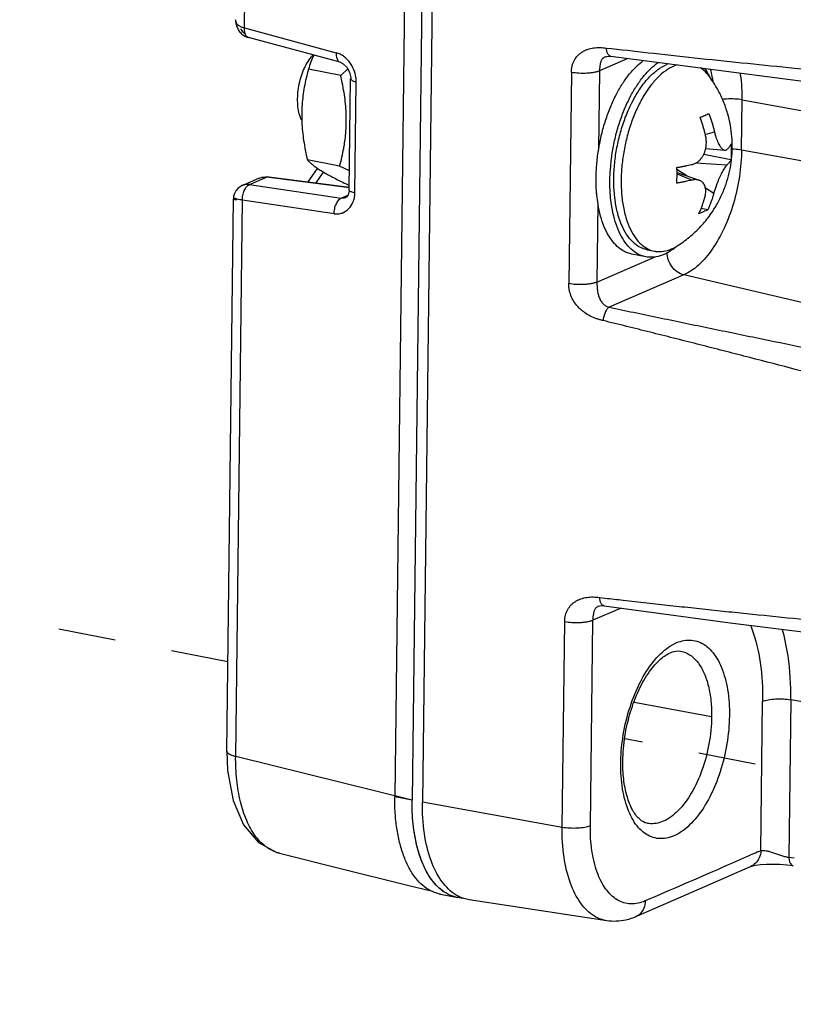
# Paper-space layout 'Layout1' of a CAD drawing. Header units: inches. Extents: x 29 to 351, y 58 to 234.
# Tile 72 of 104: x 107.5 to 108.99, y 156.55 to 158.44. Entities that reach past the tile are written whole.
import ezdxf

# ---------------------------------------------------------------- set-up
doc = ezdxf.new("R2010")
doc.units = ezdxf.units.IN
doc.header["$LTSCALE"] = 1.1
doc.header["$MEASUREMENT"] = 0
doc.linetypes.add('DASHED', pattern=[0.2, 0.1, -0.1])
doc.layers.get('0').update_dxf_attribs({"linetype": 'CONTINUOUS'})
for name, color, linetype in [('02___PRT_ALL_AXES', 7, 'CONTINUOUS'), ('6_ALL_SURFS', 7, 'CONTINUOUS'), ('7_ALL_FEATURES', 7, 'CONTINUOUS')]:
    doc.layers.add(name, color=color, linetype=linetype)

psp = doc.layouts.get("Layout1")

# ---------------------------------------------------------------- linework, layer by layer
at = {"color": 4, "linetype": 'DASHED'}
for p, q in [((107.9018994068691, 157.2116151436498), (100.7591788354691, 158.5969948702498)), ((111.2895155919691, 156.5545637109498), (108.6633910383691, 157.0639186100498))]:
    psp.add_line(p, q, dxfattribs=at)
at = {"layer": '02___PRT_ALL_AXES', "color": 7, "linetype": 'Continuous'}
for p, q in [((108.7477568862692, 158.3593152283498), (108.7434120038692, 158.3576004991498)), ((108.8263653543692, 158.3346184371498), (108.8269427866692, 158.3335133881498)), ((108.6768586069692, 158.2840504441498), (108.6820661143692, 158.2938889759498)), ((108.6359048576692, 158.1563801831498), (108.6364685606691, 158.1634000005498)), ((108.6445861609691, 158.1005863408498), (108.6435075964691, 158.1107702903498)), ((108.7064085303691, 158.0024180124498), (108.7205269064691, 157.9996796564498)), ((108.7641488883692, 158.0097205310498), (108.7629252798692, 158.0086794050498)), ((108.7037847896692, 157.9888905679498), (108.6772688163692, 157.9940335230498))]:
    psp.add_line(p, q, dxfattribs=at)
for points, start_tangent, end_tangent in [([(108.0437095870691, 158.2509268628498), (108.0411147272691, 158.2570247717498), (108.0376785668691, 158.2698711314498), (108.0360207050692, 158.2845024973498), (108.0362135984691, 158.3002794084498), (108.0382488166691, 158.3165123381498), (108.0420374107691, 158.3324918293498), (108.0474138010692, 158.3475195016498), (108.0541430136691, 158.3609385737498), (108.0619309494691, 158.3721625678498), (108.0655992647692, 158.3762721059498)], (-0.4442841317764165, 0.8958859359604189), (0.6970019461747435, 0.7170692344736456)), ([(108.6474146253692, 158.3006154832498), (108.6592711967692, 158.3210987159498), (108.6727288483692, 158.3397672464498), (108.6870419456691, 158.3553316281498), (108.6990882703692, 158.3654626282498)], (0.4620163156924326, 0.886871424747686), (0.8057513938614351, 0.5922539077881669)), ([(108.6739305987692, 158.2954725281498), (108.6857871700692, 158.3159557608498), (108.6992448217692, 158.3346242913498), (108.7135579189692, 158.3501886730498), (108.7274451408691, 158.3616438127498)], (0.4620163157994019, 0.8868714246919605), (0.8178414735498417, 0.5754435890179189)), ([(108.7028197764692, 158.3247279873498), (108.7112242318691, 158.3341852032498), (108.7271252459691, 158.3481571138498), (108.7434120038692, 158.3576004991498)], (0.6345062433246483, 0.7729177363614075), (0.917444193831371, 0.3978644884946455)), ([(108.8164635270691, 158.3501657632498), (108.8230436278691, 158.3404994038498), (108.8263653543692, 158.3346184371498)], (0.6104193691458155, -0.7920784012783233), (0.4674820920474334, -0.8840025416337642)), ([(108.6820661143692, 158.2938889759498), (108.6822920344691, 158.2942934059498), (108.6961426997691, 158.3160658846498), (108.7028197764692, 158.3247279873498)], (0.4868746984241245, 0.8734718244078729), (0.6345062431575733, 0.7729177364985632)), ([(108.6085432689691, 158.1412239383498), (108.6099525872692, 158.1685429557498), (108.6134952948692, 158.1962434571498), (108.6190992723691, 158.2237615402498), (108.6266504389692, 158.2505370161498), (108.6359950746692, 158.2760248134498), (108.6469429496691, 158.2997060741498), (108.6474146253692, 158.3006154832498)], (0.01222539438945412, 0.999925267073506), (0.4620163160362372, 0.8868714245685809)), ([(108.6364685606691, 158.1634000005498), (108.6400112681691, 158.1911005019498), (108.6456152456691, 158.2186185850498), (108.6531664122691, 158.2453940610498), (108.6625110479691, 158.2708818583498), (108.6734589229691, 158.2945631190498), (108.6739305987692, 158.2954725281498)], (0.08964226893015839, 0.9959740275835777), (0.462016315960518, 0.8868714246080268)), ([(108.6435075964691, 158.1107702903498), (108.6426539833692, 158.1249619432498), (108.6430082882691, 158.1539408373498), (108.6460428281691, 158.1836889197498), (108.6516748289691, 158.2133947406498), (108.6597506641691, 158.2422480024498), (108.6700500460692, 158.2694616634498), (108.6768586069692, 158.2840504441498)], (-0.0857782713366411, 0.9963142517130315), (0.4489616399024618, 0.8935510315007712)), ([(108.6350592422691, 158.1360809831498), (108.6359048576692, 158.1563801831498)], (0.01222539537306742, 0.9999252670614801), (0.0703694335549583, 0.9975209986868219)), ([(108.6099330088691, 158.1072831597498), (108.6092960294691, 158.1148425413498), (108.6085432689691, 158.1412239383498)], (-0.09714612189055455, 0.9952701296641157), (0.01222539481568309, 0.9999252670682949)), ([(108.6364489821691, 158.1021402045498), (108.6358120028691, 158.1096995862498), (108.6350592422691, 158.1360809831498)], (-0.09714612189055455, 0.9952701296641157), (0.01222539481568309, 0.9999252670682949)), ([(108.6772722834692, 157.9940360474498), (108.6685323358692, 157.9965309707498), (108.6553901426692, 158.0036640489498), (108.6434563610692, 158.0145350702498), (108.6329739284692, 158.0289227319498), (108.6241562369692, 158.0465341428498), (108.6171827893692, 158.0670107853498), (108.6121955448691, 158.0899358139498), (108.6099330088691, 158.1072831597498)], (-0.9816318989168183, 0.1907847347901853), (-0.09714612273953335, 0.9952701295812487)), ([(108.7037882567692, 157.9888930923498), (108.6950483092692, 157.9913880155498), (108.6819061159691, 157.9985210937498), (108.6699723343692, 158.0093921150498), (108.6594899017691, 158.0237797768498), (108.6506722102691, 158.0413911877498), (108.6436987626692, 158.0618678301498), (108.6387115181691, 158.0847928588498), (108.6364489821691, 158.1021402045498)], (-0.9816318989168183, 0.1907847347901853), (-0.09714612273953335, 0.9952701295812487)), ([(108.6523765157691, 158.0640226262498), (108.6499513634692, 158.0724310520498), (108.6449895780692, 158.0975427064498), (108.6445861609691, 158.1005863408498)], (-0.3008563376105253, 0.9536694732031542), (-0.1252570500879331, 0.992124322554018)), ([(108.7064115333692, 158.0024177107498), (108.6923693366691, 158.0074393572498), (108.6789062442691, 158.0173667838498), (108.6671441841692, 158.0317887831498), (108.6574039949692, 158.0503119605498), (108.6523765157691, 158.0640226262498)], (-0.9816116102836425, 0.1908890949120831), (-0.3008563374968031, 0.9536694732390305)), ([(108.7545867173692, 158.0022845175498), (108.7540984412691, 158.0019471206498), (108.7389600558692, 157.9934719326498), (108.7238686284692, 157.9888374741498), (108.7091313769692, 157.9881380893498), (108.7037882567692, 157.9888930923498)], (-0.8211107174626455, -0.5707689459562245), (-0.9816318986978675, 0.1907847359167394)), ([(108.7629252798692, 158.0086794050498), (108.7545867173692, 158.0022845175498)], (-0.765724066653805, -0.6431692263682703), (-0.8211107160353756, -0.5707689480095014))]:
    psp.add_spline(points, degree=3, dxfattribs=dict(at, start_tangent=start_tangent, end_tangent=end_tangent))
at = {"layer": '6_ALL_SURFS', "color": 7, "linetype": 'Continuous'}
for p, q in [((108.3100328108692, 161.4078169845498), (108.2554815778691, 156.9460258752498)), ((108.3418634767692, 156.7596534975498), (108.3393824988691, 156.7602292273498)), ((108.3431136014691, 156.7593989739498), (108.3418634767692, 156.7596534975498))]:
    psp.add_line(p, q, dxfattribs=at)
for points, start_tangent, end_tangent in [([(108.2928649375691, 156.7937758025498), (108.2817203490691, 156.8119872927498), (108.2723166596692, 156.8337522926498), (108.2647877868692, 156.8588925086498), (108.2593656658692, 156.8864204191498), (108.2562585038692, 156.9154144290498), (108.2554815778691, 156.9460258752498)], (-0.5887672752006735, 0.8083026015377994), (0.0119511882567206, 0.9999285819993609)), ([(108.3200711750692, 156.7682009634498), (108.3056575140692, 156.7791292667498), (108.2928649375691, 156.7937758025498)], (-0.860523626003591, 0.5094105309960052), (-0.5887672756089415, 0.8083026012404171)), ([(108.3393824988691, 156.7602292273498), (108.3359756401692, 156.7611756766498), (108.3200711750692, 156.7682009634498)], (-0.9698803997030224, 0.2435816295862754), (-0.8605236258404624, 0.5094105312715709)), ([(108.3527611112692, 156.7582223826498), (108.3431136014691, 156.7593989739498)], (-0.9987521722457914, 0.04994094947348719), (-0.9816721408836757, 0.1905775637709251))]:
    psp.add_spline(points, degree=3, dxfattribs=dict(at, start_tangent=start_tangent, end_tangent=end_tangent))
at = {"layer": '7_ALL_FEATURES', "color": 7, "linetype": 'Continuous'}
for p, q in [((108.2768878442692, 161.4142456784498), (108.2223366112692, 156.9524545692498)), ((108.3100328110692, 161.4078170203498), (108.2554815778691, 156.9460258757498)), ((108.3299180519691, 161.4038170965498), (108.2753703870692, 156.9423178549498)), ((107.9341413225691, 158.4279124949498), (107.9541813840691, 160.0670059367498)), ((107.9168771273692, 158.4419646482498), (107.9169742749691, 158.4402267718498)), ((107.9341413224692, 158.4279124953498), (108.1099193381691, 158.3805307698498)), ((108.1176274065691, 158.3620957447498), (107.9414423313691, 158.4095864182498)), ((108.6282807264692, 158.3894673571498), (108.6383515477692, 158.3883886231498)), ((108.6695091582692, 158.3691739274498), (108.6151746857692, 158.3456116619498)), ((109.0773651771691, 158.3156774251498), (108.6366112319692, 158.3734890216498)), ((108.1185248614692, 158.3369465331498), (108.0566836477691, 158.3489410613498)), ((108.1185248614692, 158.3369465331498), (108.1319477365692, 158.3492677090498)), ((108.5611064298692, 158.3425618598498), (108.5561526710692, 157.9373897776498)), ((108.6151746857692, 158.3456116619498), (108.6133329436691, 158.1949740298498)), ((108.7638789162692, 158.3572535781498), (108.7575303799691, 158.3548621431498)), ((108.1349412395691, 158.1172589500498), (108.1375491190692, 158.3305596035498)), ((108.1375568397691, 158.3307135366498), (108.1375495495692, 158.3305834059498)), ((108.1457247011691, 158.1112498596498), (108.1483325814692, 158.3245505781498)), ((108.8269314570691, 158.3335027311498), (108.8261711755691, 158.3345382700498)), ((108.8307677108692, 158.3346811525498), (108.8310954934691, 158.3329446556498)), ((108.8310954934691, 158.3329446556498), (108.8322193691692, 158.3261983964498)), ((108.7122869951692, 158.3160693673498), (108.7091043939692, 158.3117164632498)), ((108.7127092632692, 158.3166280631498), (108.7122869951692, 158.3160693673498)), ((108.8876711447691, 158.1942069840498), (108.8888429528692, 158.2900501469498)), ((108.8888429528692, 158.2900501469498), (110.5731763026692, 157.9865022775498)), ((108.8178812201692, 158.2237634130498), (108.8355839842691, 158.2284559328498)), ((108.8186911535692, 158.1964997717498), (108.8554667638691, 158.1935022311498)), ((108.8876711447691, 158.1942069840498), (110.5720044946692, 157.8906591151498)), ((108.1163940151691, 158.1626628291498), (108.0545528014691, 158.1746573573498)), ((108.8672207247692, 158.1752433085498), (108.8149084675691, 158.1853896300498)), ((108.0560619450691, 158.1325480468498), (108.0741171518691, 158.1585692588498)), ((108.0712535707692, 158.1305862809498), (108.0856014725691, 158.1512645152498)), ((108.1353983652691, 158.1537010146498), (108.1163940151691, 158.1626628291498)), ((108.7638308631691, 158.1507645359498), (108.7635064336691, 158.1602926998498)), ((108.7823662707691, 158.1442574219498), (108.7636483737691, 158.1565772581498)), ((108.8594700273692, 158.1649777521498), (108.7997692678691, 158.1688431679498)), ((107.9295583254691, 158.1257617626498), (107.9614918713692, 158.1396102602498)), ((107.9432910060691, 158.1273056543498), (107.9764014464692, 158.1416645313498)), ((107.9615145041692, 158.1396200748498), (107.9624061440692, 158.1399885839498)), ((107.9803841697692, 158.1423295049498), (107.9663606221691, 158.1410877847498)), ((108.1354487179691, 158.1211260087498), (107.9764014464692, 158.1416645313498)), ((107.9803997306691, 158.1423186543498), (108.1355973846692, 158.1222772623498)), ((108.7638070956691, 158.1507642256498), (108.8064240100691, 158.1358228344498)), ((108.7638193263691, 158.1481277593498), (108.7928896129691, 158.1361040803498)), ((108.7638333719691, 158.1451000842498), (108.7638308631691, 158.1507645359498)), ((107.9295363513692, 158.1257522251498), (107.9290148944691, 158.1255163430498)), ((107.9432910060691, 158.1273056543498), (108.1195469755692, 158.1013633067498)), ((108.1349414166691, 158.1171975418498), (108.1349415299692, 158.1172764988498)), ((108.8341379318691, 158.1101820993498), (108.8183298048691, 158.1205867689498)), ((107.8998005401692, 157.0399470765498), (107.9127597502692, 158.0998917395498)), ((107.9127606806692, 158.0999666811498), (107.9127612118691, 158.0999481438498)), ((107.9137745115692, 158.1003229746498), (107.9133898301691, 158.0997070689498)), ((107.9170540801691, 157.0303326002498), (107.9301007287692, 158.0974289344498)), ((107.9173426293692, 158.0989298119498), (107.9189932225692, 158.0987160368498)), ((108.1061412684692, 158.0715182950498), (107.9301007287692, 158.0974289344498)), ((108.1195469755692, 158.1013633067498), (108.1322556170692, 158.1068746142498)), ((108.1295164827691, 158.1034260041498), (108.1276768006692, 158.1023518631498)), ((108.1329422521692, 158.1077390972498), (108.1295164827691, 158.1034260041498)), ((108.1425475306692, 158.0944808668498), (108.1440924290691, 158.0991935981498)), ((108.6120626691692, 158.0910772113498), (108.6102209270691, 157.9404395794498)), ((108.6607835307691, 158.0844427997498), (108.6630433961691, 158.0737750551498)), ((108.8227298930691, 158.0790055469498), (108.8099551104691, 158.0814833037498)), ((108.7075742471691, 158.0041363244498), (108.7086317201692, 158.0036179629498)), ((108.7627438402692, 158.0088702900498), (108.7641325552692, 158.0097265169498)), ((108.6102209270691, 157.9404395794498), (108.7215691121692, 157.9887283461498)), ((108.7766775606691, 157.9541176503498), (108.6337195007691, 157.8921215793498)), ((110.2728998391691, 157.6042624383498), (108.7766775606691, 157.9541176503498)), ((108.6153910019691, 157.3351943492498), (108.6254420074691, 157.3340391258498)), ((108.6563898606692, 157.3147990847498), (108.6022847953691, 157.2913368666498)), ((108.5433960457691, 156.8940146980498), (108.5482165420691, 157.2882871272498)), ((108.5974654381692, 156.8970649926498), (108.6022847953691, 157.2913368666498)), ((108.7704903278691, 157.2321801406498), (108.7704974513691, 157.2321789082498)), ((108.8300972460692, 157.1062636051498), (108.6815387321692, 157.1338781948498)), ((108.9245284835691, 156.8490426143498), (108.9280317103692, 157.1357553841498)), ((108.9821021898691, 157.1388061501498), (108.9784074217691, 156.8366079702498)), ((110.7678687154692, 156.8169781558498), (108.9821021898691, 157.1388061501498)), ((107.9002737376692, 157.0401990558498), (107.9016800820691, 157.0029818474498)), ((107.9002774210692, 157.0399890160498), (107.9006543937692, 157.0385000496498)), ((108.2554815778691, 156.9460258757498), (107.9170540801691, 157.0303326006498)), ((108.6558124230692, 157.0177030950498), (108.6558989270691, 157.0218096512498)), ((108.6597406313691, 157.0179390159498), (108.6597634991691, 157.0214796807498)), ((108.2554815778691, 156.9460258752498), (108.2223366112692, 156.9524545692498)), ((108.5433960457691, 156.8940146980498), (108.2753703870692, 156.9423178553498)), ((108.9784078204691, 156.8366115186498), (108.9884122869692, 156.8354882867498)), ((108.9050935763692, 156.8190151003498), (108.9048570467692, 156.8189106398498)), ((108.9742489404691, 156.8223279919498), (108.9868206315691, 156.8208526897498)), ((108.3099688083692, 156.7658285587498), (108.3431137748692, 156.7593998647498)), ((108.3200753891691, 156.7682080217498), (108.3153073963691, 156.7712926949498)), ((108.6294200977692, 156.7147747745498), (108.3653063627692, 156.7549270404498)), ((108.6849679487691, 156.7226953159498), (108.6848200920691, 156.7226306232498))]:
    psp.add_line(p, q, dxfattribs=at)
for points in [[(107.9168833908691, 158.4438248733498), (107.9168776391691, 158.4436385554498), (107.9168771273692, 158.4419646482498)], [(107.9169742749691, 158.4402267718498), (107.9171732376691, 158.4384541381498), (107.9174709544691, 158.4366731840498), (107.9178648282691, 158.4348898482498), (107.9183546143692, 158.4331035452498), (107.9189410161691, 158.4313160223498), (107.9196258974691, 158.4295304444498), (107.9204119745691, 158.4277513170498), (107.9213026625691, 158.4259844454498), (107.9223025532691, 158.4242361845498)], [(107.9223025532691, 158.4242361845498), (107.9234198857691, 158.4225113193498), (107.9246605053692, 158.4208214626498), (107.9260279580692, 158.4191807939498), (107.9275243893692, 158.4176039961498), (107.9291505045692, 158.4161060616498)], [(107.9291505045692, 158.4161060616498), (107.9309055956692, 158.4147020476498), (107.9327886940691, 158.4134058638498), (107.9347915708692, 158.4122339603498), (107.9369067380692, 158.4111995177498), (107.9391265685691, 158.4103137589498), (107.9414423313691, 158.4095864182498)], [(108.1175923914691, 158.3621821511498), (108.1231690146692, 158.3594193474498), (108.1300943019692, 158.3525440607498)], [(108.6258280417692, 158.3725784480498), (108.6283688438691, 158.3733818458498), (108.6331745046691, 158.3737731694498), (108.6366108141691, 158.3734891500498)], [(108.1300943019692, 158.3525440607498), (108.1354172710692, 158.3431275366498), (108.1377654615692, 158.3331323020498), (108.1378411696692, 158.3307114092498)], [(107.9290804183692, 158.1253697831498), (107.9273197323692, 158.1245064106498), (107.9218296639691, 158.1207458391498), (107.9175490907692, 158.1157701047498), (107.9147169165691, 158.1102231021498)], [(108.1349731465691, 158.1171927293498), (108.1349139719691, 158.1156836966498), (108.1329422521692, 158.1077390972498)], [(107.9147169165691, 158.1102231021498), (107.9132029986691, 158.1046778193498), (107.9127640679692, 158.0999096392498)], [(108.6129378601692, 157.3183036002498), (108.6154757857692, 157.3191066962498), (108.6202692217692, 157.3194985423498), (108.6237174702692, 157.3192148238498)], [(108.6238750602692, 157.3191939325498), (108.8660186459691, 157.2864647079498), (109.1079526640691, 157.2562645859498)], [(107.9016800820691, 157.0029818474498), (107.9121634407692, 156.9457798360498), (107.9321198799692, 156.8988239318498), (107.9609936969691, 156.8648901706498), (107.9962192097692, 156.8458572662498), (108.0012821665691, 156.8444629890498)], [(108.0010448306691, 156.8445215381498), (108.1206960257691, 156.8147501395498), (108.2443514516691, 156.7839162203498), (108.2946123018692, 156.7713542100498)], [(108.6849581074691, 156.7227831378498), (108.7467975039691, 156.7497607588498), (108.8271879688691, 156.7850188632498), (108.9048570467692, 156.8189106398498)], [(108.9050894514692, 156.8190148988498), (108.9074069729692, 156.8197915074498), (108.9142072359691, 156.8213107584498), (108.9239524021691, 156.8226619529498), (108.9355702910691, 156.8234809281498), (108.9481697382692, 156.8236811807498)], [(108.9481697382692, 156.8236811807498), (108.9612193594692, 156.8232920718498), (108.9742489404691, 156.8223279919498)]]:
    psp.add_lwpolyline(points, dxfattribs=at)
for points, start_tangent, end_tangent in [([(107.9259736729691, 158.4305422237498), (107.9217510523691, 158.4335391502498), (107.9187853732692, 158.4372312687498), (107.9173322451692, 158.4409965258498), (107.9169788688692, 158.4438347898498)], (-0.883743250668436, 0.4679720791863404), (-0.03261823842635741, 0.9994678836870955)), ([(107.9341413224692, 158.4279124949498), (107.9267399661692, 158.4301567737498), (107.9259736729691, 158.4305422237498)], (-0.9837742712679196, 0.1794106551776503), (-0.8837432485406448, 0.4679720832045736)), ([(107.9355928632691, 158.4156425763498), (107.9271604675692, 158.4265401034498)], (-0.7705074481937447, 0.6374309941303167), (-0.4393934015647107, 0.8982947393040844)), ([(107.9345821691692, 158.4196337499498), (107.9341413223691, 158.4279124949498)], (-0.180212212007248, 0.9836277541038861), (0.06241803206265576, 0.9980500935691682)), ([(107.9359075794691, 158.4151486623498), (107.9345821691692, 158.4196337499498)], (-0.409434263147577, 0.9123396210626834), (-0.180212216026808, 0.9836277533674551)), ([(107.9416474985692, 158.4095319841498), (107.9371730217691, 158.4129319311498), (107.9359075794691, 158.4151486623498)], (-0.9639560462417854, 0.2660615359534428), (-0.4094342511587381, 0.9123396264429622)), ([(108.1099193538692, 158.3805307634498), (108.1104781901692, 158.3721322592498), (108.1115363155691, 158.3684435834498), (108.1131082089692, 158.3654500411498), (108.1151571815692, 158.3633568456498), (108.1175534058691, 158.3621927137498), (108.1175943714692, 158.3621815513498)], (-0.05762049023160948, -0.9983385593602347), (0.9656267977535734, -0.2599324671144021)), ([(108.1236105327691, 158.3738464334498), (108.1176865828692, 158.3774899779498), (108.1099193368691, 158.3805307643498)], (-0.8104243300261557, 0.5858433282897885), (-0.9643109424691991, 0.2647723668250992)), ([(108.5611064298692, 158.3425618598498), (108.5615198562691, 158.3493467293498), (108.5627065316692, 158.3555839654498), (108.5670598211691, 158.3664490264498), (108.5736585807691, 158.3752789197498), (108.5777199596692, 158.3789142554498), (108.5822113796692, 158.3820536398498), (108.5870962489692, 158.3846880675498), (108.5923254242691, 158.3868240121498), (108.6036235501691, 158.3896344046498), (108.6157444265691, 158.3904278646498), (108.6219817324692, 158.3901479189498), (108.6282811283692, 158.3894711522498)], (-0.004990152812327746, 0.9999875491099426), (0.9908329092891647, -0.1350931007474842)), ([(108.6366114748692, 158.3734906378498), (108.6354089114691, 158.3738153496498), (108.6335154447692, 158.3749782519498), (108.6318377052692, 158.3768349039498), (108.6293405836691, 158.3822821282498), (108.6282811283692, 158.3894711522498)], (-0.988897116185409, 0.1486017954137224), (-0.02754763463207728, 0.9996204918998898)), ([(108.6383515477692, 158.3883886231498), (108.7185619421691, 158.3793717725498), (108.8087822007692, 158.3696043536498), (108.8989440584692, 158.3601561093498), (108.9890487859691, 158.3510219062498), (109.3489074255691, 158.3176753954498), (109.7081681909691, 158.2878372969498), (110.0668171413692, 158.2603890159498)], (0.9941903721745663, -0.1076359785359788), (0.9973422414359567, -0.07285913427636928)), ([(108.0667894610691, 158.3757995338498), (108.0614426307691, 158.3627352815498), (108.0566836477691, 158.3489410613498)], (-0.4058822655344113, -0.9139253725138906), (-0.3009808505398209, -0.953630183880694)), ([(108.1371567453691, 158.3596979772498), (108.1249280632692, 158.3728599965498), (108.1236105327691, 158.3738464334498)], (-0.5661880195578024, 0.8242761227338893), (-0.810424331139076, 0.5858433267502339)), ([(108.1455571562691, 158.3426292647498), (108.1454518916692, 158.3429576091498), (108.1371567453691, 158.3596979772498)], (-0.3026029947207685, 0.9531166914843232), (-0.5661880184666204, 0.8242761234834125)), ([(108.6258501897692, 158.3725862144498), (108.6239664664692, 158.3716004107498), (108.6220399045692, 158.3701759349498), (108.6203692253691, 158.3684200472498), (108.6189710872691, 158.3663295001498), (108.6178307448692, 158.3639374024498), (108.6162358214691, 158.3584166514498), (108.6154089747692, 158.3521954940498), (108.6152287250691, 158.3489278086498), (108.6151746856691, 158.3456116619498)], (-0.9151230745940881, -0.4031746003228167), (0.0005279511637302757, -0.9999998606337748)), ([(108.0566836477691, 158.3489410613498), (108.0522203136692, 158.3315351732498), (108.0487223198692, 158.3146610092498), (108.0461355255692, 158.2979219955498), (108.0444755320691, 158.2811025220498), (108.0437767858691, 158.2641055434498), (108.0440565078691, 158.2469184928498), (108.0452975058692, 158.2295343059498), (108.0474634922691, 158.2118692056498), (108.0505343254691, 158.1937127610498), (108.0545528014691, 158.1746573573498)], (-0.269224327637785, -0.9630774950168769), (0.2241766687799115, -0.9745485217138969)), ([(108.1483325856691, 158.3245505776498), (108.1476357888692, 158.3338503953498), (108.1455571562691, 158.3426292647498)], (0.008751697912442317, 0.9999617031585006), (-0.3026029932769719, 0.9531166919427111)), ([(108.6151746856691, 158.3456116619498), (108.6130815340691, 158.3447955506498), (108.6106531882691, 158.3440207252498), (108.6048920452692, 158.3426486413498), (108.5981507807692, 158.3415962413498), (108.5907385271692, 158.3409438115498), (108.5751499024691, 158.3409706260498), (108.5611064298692, 158.3425618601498)], (-0.9174441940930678, -0.3978644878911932), (-0.9841458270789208, 0.1773611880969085)), ([(108.7575303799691, 158.3548621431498), (108.7420524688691, 158.3460011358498), (108.7269028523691, 158.3330378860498), (108.7127092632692, 158.3166280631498)], (-0.9174441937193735, -0.3978644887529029), (-0.604446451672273, -0.7966457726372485)), ([(108.8261711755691, 158.3345382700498), (108.8151779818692, 158.3465295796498), (108.8088298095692, 158.3513814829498)], (-0.597519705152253, 0.8018542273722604), (-0.8329516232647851, 0.5533458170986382)), ([(108.8273894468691, 158.3489675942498), (108.8307677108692, 158.3346811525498)], (0.2727400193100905, -0.9620877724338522), (0.1899565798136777, -0.9817924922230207)), ([(108.8888429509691, 158.2900501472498), (108.8857518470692, 158.3383923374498), (108.8853638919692, 158.3409267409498)], (0.01222539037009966, 0.9999252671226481), (-0.1561316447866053, 0.9877362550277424)), ([(108.1251303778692, 158.2013863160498), (108.1269443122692, 158.2136990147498), (108.1286034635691, 158.2305203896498), (108.1293011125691, 158.2475176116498), (108.1290203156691, 158.2647043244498), (108.1277785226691, 158.2820863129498), (108.1256123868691, 158.2997468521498), (108.1225426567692, 158.3178947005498), (108.1185248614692, 158.3369465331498)], (0.1650459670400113, 0.9862858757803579), (-0.2241766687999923, 0.9745485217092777)), ([(108.1378444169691, 158.3305911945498), (108.1378487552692, 158.3305020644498), (108.1383786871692, 158.3291427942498), (108.1397207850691, 158.3278208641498), (108.1418523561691, 158.3265836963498), (108.1483325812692, 158.3245505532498)], (0.02640456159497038, -0.999651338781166), (0.9789821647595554, -0.2039458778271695)), ([(108.8697939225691, 158.1982829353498), (108.8690556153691, 158.2195072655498), (108.8662021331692, 158.2412737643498), (108.8608006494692, 158.2642269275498), (108.8523758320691, 158.2880944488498), (108.8411804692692, 158.3111483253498), (108.8269314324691, 158.3335027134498)], (0.01222539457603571, 0.9999252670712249), (-0.5860334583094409, 0.8102868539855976)), ([(108.7091043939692, 158.3117164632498), (108.6990633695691, 158.2961746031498), (108.6870590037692, 158.2731822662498), (108.6767370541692, 158.2478807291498), (108.6683516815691, 158.2208929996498), (108.6621093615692, 158.1928836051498), (108.6581638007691, 158.1645422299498), (108.6566121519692, 158.1365667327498)], (-0.5790165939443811, -0.8153157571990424), (-0.0122253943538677, -0.9999252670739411)), ([(108.8888429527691, 158.2900501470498), (108.8749219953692, 158.2916498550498), (108.8589249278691, 158.2916517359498), (108.8510810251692, 158.2909364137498)], (-0.984145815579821, 0.1773612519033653), (-0.9920543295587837, -0.1258102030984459)), ([(108.8079972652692, 158.2565304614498), (108.8170053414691, 158.2601159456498), (108.8249904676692, 158.2638998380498)], (0.9390380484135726, 0.3438132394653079), (0.8873195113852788, 0.4611551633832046)), ([(108.8185907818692, 158.2210865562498), (108.8170952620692, 158.2273396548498), (108.8152517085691, 158.2342789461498), (108.8130684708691, 158.2416819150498), (108.8106273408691, 158.2491729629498), (108.8079972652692, 158.2565304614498)], (-0.2210916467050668, 0.9752530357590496), (-0.3498110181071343, 0.936820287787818)), ([(108.8249904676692, 158.2638998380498), (108.8276052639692, 158.2565870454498), (108.8300481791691, 158.2490947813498), (108.8322372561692, 158.2416756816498), (108.8340859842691, 158.2347188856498), (108.8355839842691, 158.2284559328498)], (0.3498110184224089, -0.9368202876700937), (0.2210916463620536, -0.9752530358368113)), ([(108.8355839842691, 158.2284559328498), (108.8375032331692, 158.2210464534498), (108.8394962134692, 158.2149231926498), (108.8414907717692, 158.2098713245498), (108.8435075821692, 158.2056052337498), (108.8455663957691, 158.2019831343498), (108.8477060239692, 158.1989194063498), (108.8498519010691, 158.1965219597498), (108.8518292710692, 158.1949048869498), (108.8535355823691, 158.1939808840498), (108.8552031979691, 158.1935297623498), (108.8554600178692, 158.1935030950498)], (0.2210916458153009, -0.9752530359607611), (0.9967622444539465, -0.0804053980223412)), ([(108.8187704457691, 158.1964826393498), (108.8193526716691, 158.1996247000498), (108.8199691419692, 158.2059569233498), (108.8198220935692, 158.2130593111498), (108.8185907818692, 158.2210865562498)], (0.2111931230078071, 0.9774443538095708), (-0.2210916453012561, 0.9752530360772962)), ([(108.1163940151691, 158.1626628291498), (108.1208585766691, 158.1800740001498), (108.1243577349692, 158.1969560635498), (108.1251303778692, 158.2013863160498)], (0.269224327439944, 0.9630774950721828), (0.1650459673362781, 0.9862858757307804)), ([(108.8876711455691, 158.1942069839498), (108.8833585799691, 158.1426545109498), (108.8719369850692, 158.0914055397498), (108.8541847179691, 158.0439521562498), (108.8313109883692, 158.0035277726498), (108.8048747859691, 157.9728868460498), (108.7766775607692, 157.9541176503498)], (-0.01223151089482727, -0.999925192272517), (-0.9174418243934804, -0.3978699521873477)), ([(108.7932586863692, 158.1662909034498), (108.7990888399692, 158.1684197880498), (108.8038907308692, 158.1714076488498), (108.8078376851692, 158.1749318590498), (108.8111483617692, 158.1789073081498), (108.8139848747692, 158.1834150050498), (108.8163369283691, 158.1884436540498), (108.8181283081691, 158.1938409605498), (108.8187704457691, 158.1964826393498)], (0.9722328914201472, 0.2340153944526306), (0.2111931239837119, 0.9774443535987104)), ([(108.8554600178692, 158.1935030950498), (108.8568564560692, 158.1935718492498), (108.8584217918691, 158.1941310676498), (108.8598391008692, 158.1951645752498)], (0.9967622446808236, -0.08040539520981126), (0.7305321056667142, 0.6828783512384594)), ([(108.8598391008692, 158.1951645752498), (108.8615991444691, 158.1968995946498), (108.8633567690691, 158.1988548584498), (108.8650105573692, 158.2009904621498), (108.8664404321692, 158.2032060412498), (108.8675897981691, 158.2054301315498)], (0.730532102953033, 0.6828783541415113), (0.4128210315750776, 0.910812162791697)), ([(108.8679167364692, 158.1902375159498), (108.8676976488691, 158.1827351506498), (108.8672207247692, 158.1752433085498)], (-0.01222539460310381, -0.999925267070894), (-0.08090445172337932, -0.9967218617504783)), ([(108.8675897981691, 158.2054301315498), (108.8678816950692, 158.1977895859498), (108.8679167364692, 158.1902375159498)], (0.05484354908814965, -0.9984949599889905), (-0.01222539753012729, -0.9999252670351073)), ([(108.8683136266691, 158.1750738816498), (108.8684874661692, 158.1766236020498), (108.8697939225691, 158.1982829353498)], (0.1149057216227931, 0.9933764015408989), (0.01222539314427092, 0.9999252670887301)), ([(108.8696503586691, 158.1959834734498), (108.8732975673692, 158.1958321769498), (108.8876711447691, 158.1942069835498)], (0.9995939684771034, -0.02849382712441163), (0.9841458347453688, -0.1773611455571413)), ([(108.0545528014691, 158.1746573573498), (108.0590870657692, 158.1702198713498), (108.0642341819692, 158.1658024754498), (108.0701395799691, 158.1612985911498), (108.0769234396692, 158.1566436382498), (108.0846646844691, 158.1518047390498), (108.0933860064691, 158.1467753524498), (108.1030758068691, 158.1415556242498), (108.1137411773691, 158.1361269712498), (108.1254665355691, 158.1304315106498), (108.1350398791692, 158.1259374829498)], (0.6893888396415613, -0.7243914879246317), (0.9073291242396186, -0.4204210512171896)), ([(108.7641327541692, 158.0097262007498), (108.7875380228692, 158.0266267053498), (108.8095145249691, 158.0473550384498), (108.8274842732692, 158.0693573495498), (108.8412631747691, 158.0910923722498), (108.8516963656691, 158.1123872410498), (108.8595597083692, 158.1337492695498), (108.8650995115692, 158.1551383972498), (108.8683136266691, 158.1750738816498)], (0.846465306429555, 0.5324438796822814), (0.1149057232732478, 0.9933764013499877)), ([(108.8672207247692, 158.1752433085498), (108.8660987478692, 158.1730664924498), (108.8646844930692, 158.1708643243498), (108.8630317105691, 158.1687206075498), (108.8612517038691, 158.1667353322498), (108.8594700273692, 158.1649777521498)], (-0.4128210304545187, -0.9108121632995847), (-0.7305321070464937, -0.6828783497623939)), ([(108.7635064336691, 158.1602926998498), (108.7700146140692, 158.1614248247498), (108.7764919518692, 158.1626449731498), (108.7826919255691, 158.1639067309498), (108.7883384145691, 158.1651420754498), (108.7932586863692, 158.1662909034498)], (0.9863320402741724, 0.1647698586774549), (0.9722328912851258, 0.2340153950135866)), ([(108.8594700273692, 158.1649777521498), (108.8569913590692, 158.1621988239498), (108.8545533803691, 158.1587524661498), (108.8522073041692, 158.1549177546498), (108.8499135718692, 158.1507450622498), (108.8475966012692, 158.1461365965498), (108.8452633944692, 158.1411042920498), (108.8429861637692, 158.1358012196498), (108.8407609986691, 158.1302115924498), (108.8385483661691, 158.1241889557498), (108.8363247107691, 158.1175463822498), (108.8341379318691, 158.1101820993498)], (-0.7305321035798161, -0.6828783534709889), (-0.2656024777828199, -0.9640826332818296)), ([(107.9624060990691, 158.1399886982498), (107.9638446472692, 158.1405090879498), (107.9764014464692, 158.1416645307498)], (0.9304062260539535, 0.3665300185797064), (0.9914210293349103, -0.1307070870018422)), ([(107.9764012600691, 158.1416649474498), (107.9798379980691, 158.1423759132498), (107.9804006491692, 158.1423254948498)], (0.9131071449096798, 0.4077196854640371), (0.9911066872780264, -0.1330696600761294)), ([(108.6566121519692, 158.1365667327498), (108.6574926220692, 158.1096459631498), (108.6607835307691, 158.0844427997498)], (-0.01222539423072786, -0.9999252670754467), (0.1822611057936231, -0.9832501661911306)), ([(108.7631373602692, 158.1301058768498), (108.7636142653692, 158.1375973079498), (108.7638333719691, 158.1451000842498)], (0.08090445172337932, 0.9967218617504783), (0.01222539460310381, 0.999925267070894)), ([(108.7928896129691, 158.1361040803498), (108.7880329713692, 158.1349696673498), (108.7824735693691, 158.1337517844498), (108.7762998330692, 158.1324928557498), (108.7697857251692, 158.1312633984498), (108.7631373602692, 158.1301058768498)], (-0.9722328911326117, -0.2340153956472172), (-0.9863320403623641, -0.1647698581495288)), ([(108.8064172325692, 158.1358251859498), (108.8059852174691, 158.1359705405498), (108.8030505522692, 158.1366672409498), (108.7998023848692, 158.1369343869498), (108.7963667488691, 158.1367379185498), (108.7928896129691, 158.1361040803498)], (-0.9437304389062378, 0.3307156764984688), (-0.972232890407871, -0.234015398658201)), ([(108.8171447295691, 158.1028127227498), (108.8185271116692, 158.1095824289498), (108.8188724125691, 158.1152525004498), (108.8184731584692, 158.1199951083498), (108.8174879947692, 158.1240611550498), (108.8159771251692, 158.1275770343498), (108.8139244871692, 158.1306238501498), (108.8114010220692, 158.1330942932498), (108.8086682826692, 158.1348574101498), (108.8064172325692, 158.1358251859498)], (0.2656024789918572, 0.9640826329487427), (-0.9437304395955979, 0.3307156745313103)), ([(107.9432910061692, 158.1273056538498), (107.9353183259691, 158.1273225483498), (107.9295363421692, 158.1257522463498)], (-0.9918581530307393, 0.1273475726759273), (-0.9171892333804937, -0.3984518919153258)), ([(107.9301007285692, 158.0974289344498), (107.9307677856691, 158.1067520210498), (107.9336450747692, 158.1162890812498), (107.9381847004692, 158.1235118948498)], (-0.03702361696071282, 0.9993143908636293), (0.6706401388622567, 0.7417828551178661)), ([(107.9381847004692, 158.1235118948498), (107.9432910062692, 158.1273056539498)], (0.6706401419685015, 0.7417828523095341), (0.9256467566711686, 0.3783887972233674)), ([(108.1457247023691, 158.1112499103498), (108.1392334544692, 158.1132268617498), (108.1368931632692, 158.1144758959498), (108.1354289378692, 158.1158273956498), (108.1349733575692, 158.1171973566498)], (-0.9789821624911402, 0.2039458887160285), (0.005796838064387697, 0.9999831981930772)), ([(107.9133853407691, 158.0996960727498), (107.9133372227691, 158.0995552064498), (107.9173509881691, 158.0987382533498)], (-0.37448733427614, -0.927232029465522), (0.9990493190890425, 0.04359424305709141)), ([(107.9301007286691, 158.0974289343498), (107.9198534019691, 158.0995660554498), (107.9137745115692, 158.1003229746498)], (-0.9742912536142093, 0.2252921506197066), (-0.6475159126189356, -0.7620519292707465)), ([(108.1061412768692, 158.0715182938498), (108.1070177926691, 158.0810878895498), (108.1082415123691, 158.0857216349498), (108.1099029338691, 158.0900504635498), (108.1119292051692, 158.0939315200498), (108.1142586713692, 158.0972082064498), (108.1168330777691, 158.0997197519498), (108.1195469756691, 158.1013633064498)], (-0.03240286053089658, 0.9994748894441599), (0.9270704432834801, 0.3748871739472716)), ([(108.1061412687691, 158.0715182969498), (108.1139431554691, 158.0713152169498), (108.1212606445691, 158.0729120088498), (108.1337691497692, 158.0809464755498), (108.1424091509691, 158.0941334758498), (108.1425475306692, 158.0944808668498)], (0.9900327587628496, -0.1408372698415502), (0.3658927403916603, 0.9306570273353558)), ([(108.1276778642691, 158.1023533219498), (108.1268248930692, 158.1020148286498), (108.1232816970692, 158.1012282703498), (108.1195469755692, 158.1013633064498)], (-0.9174269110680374, -0.397904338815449), (-0.9871230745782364, 0.1599626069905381)), ([(108.1440924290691, 158.0991935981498), (108.1448042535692, 158.1022869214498), (108.1457247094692, 158.1112498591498)], (0.2575892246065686, 0.966254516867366), (0.01575676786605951, 0.999875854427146)), ([(108.8057366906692, 158.0716361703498), (108.8085175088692, 158.0779024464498), (108.8111316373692, 158.0844138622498), (108.8134913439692, 158.0909506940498), (108.8155010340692, 158.0971591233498), (108.8171447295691, 158.1028127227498)], (0.4220169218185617, 0.9065879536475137), (0.2656024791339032, 0.9640826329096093)), ([(108.8341379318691, 158.1101820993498), (108.8324969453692, 158.1045373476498), (108.8304928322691, 158.0983443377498), (108.8281393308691, 158.0918213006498), (108.8255270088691, 158.0853104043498), (108.8227298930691, 158.0790055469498)], (-0.2656024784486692, -0.9640826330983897), (-0.4220169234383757, -0.9065879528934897)), ([(108.8227298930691, 158.0790055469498), (108.8147447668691, 158.0752216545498), (108.8057366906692, 158.0716361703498)], (-0.8873195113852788, -0.4611551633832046), (-0.9390380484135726, -0.3438132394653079)), ([(108.6630433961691, 158.0737750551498), (108.6664038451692, 158.0615778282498)], (0.2331342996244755, -0.9724445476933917), (0.299210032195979, -0.9541872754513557)), ([(108.6664038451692, 158.0615778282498), (108.6742151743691, 158.0416140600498), (108.6840251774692, 158.0250430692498), (108.6955922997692, 158.0122728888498), (108.7075742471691, 158.0041363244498)], (0.2992100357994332, -0.9541872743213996), (0.8928421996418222, -0.4503696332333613)), ([(108.7086317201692, 158.0036179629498), (108.7205272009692, 157.9996811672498)], (0.9029177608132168, -0.4298133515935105), (0.9815253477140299, -0.1913321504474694)), ([(108.7205272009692, 157.9996811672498), (108.7228223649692, 157.9992914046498), (108.7378148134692, 157.9993997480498), (108.7532399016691, 158.0039403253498)], (0.9815253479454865, -0.1913321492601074), (0.9174441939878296, 0.3978644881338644)), ([(108.7532399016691, 158.0039403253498), (108.7627438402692, 158.0088702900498)], (0.9174441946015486, 0.3978644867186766), (0.8559631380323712, 0.5170368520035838)), ([(108.7766775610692, 157.9541176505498), (108.7641956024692, 157.9598377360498), (108.7537707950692, 157.9702719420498), (108.7469222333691, 157.9838989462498), (108.7446647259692, 157.9968110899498)], (-0.9737350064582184, 0.2276842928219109), (-0.03154917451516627, 0.9995022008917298)), ([(108.6218874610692, 157.8665277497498), (108.6155977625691, 157.8681174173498), (108.6093804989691, 157.8700807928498), (108.5973356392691, 157.8752285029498), (108.5861614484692, 157.8820864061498), (108.5810116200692, 157.8860898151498), (108.5762137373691, 157.8904696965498), (108.5678680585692, 157.9002895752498), (108.5615140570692, 157.9114551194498), (108.5574398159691, 157.9238452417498), (108.5564059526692, 157.9304832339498), (108.5561526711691, 157.9373897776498)], (-0.9758895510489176, 0.2182649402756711), (0.02832639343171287, 0.9995987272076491)), ([(108.6102209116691, 157.9404396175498), (108.6081273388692, 157.9396234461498), (108.6056977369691, 157.9388484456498), (108.5999322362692, 157.9374759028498), (108.5931859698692, 157.9364232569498), (108.5857711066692, 157.9357710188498), (108.5701895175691, 157.9357986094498), (108.5561526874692, 157.9373898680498)], (-0.9294278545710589, -0.3690038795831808), (-0.984145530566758, 0.177362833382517)), ([(108.6102209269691, 157.9404395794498), (108.6101599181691, 157.9369324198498), (108.6102392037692, 157.9332101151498), (108.6108944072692, 157.9253590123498), (108.6123363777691, 157.9174409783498), (108.6147599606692, 157.9099974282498), (108.6163448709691, 157.9065907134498), (108.6182223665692, 157.9034405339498), (108.6226274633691, 157.8980854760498), (108.6279275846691, 157.8942710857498), (108.6307893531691, 157.8929949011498), (108.6337195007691, 157.8921215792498)], (-0.04771065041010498, -0.9988611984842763), (0.9744369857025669, -0.2246609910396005)), ([(108.6337195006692, 157.8921215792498), (108.6325811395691, 157.8915432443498), (108.6314878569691, 157.8907353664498), (108.6294327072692, 157.8885136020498), (108.6275389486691, 157.8856234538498), (108.6258181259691, 157.8822256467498), (108.6231574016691, 157.8744969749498), (108.6218874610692, 157.8665277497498)], (-0.9305572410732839, -0.3661464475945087), (-0.05860161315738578, -0.9982814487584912)), ([(108.6337194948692, 157.8921215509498), (108.6805644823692, 157.8823318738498), (108.7274141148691, 157.8725735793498), (108.7742619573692, 157.8628472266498), (108.8211143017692, 157.8531506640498), (108.8679796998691, 157.8434815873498), (108.9148610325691, 157.8338391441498), (109.0086769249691, 157.8146322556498), (109.1025726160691, 157.7955250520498), (109.1965847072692, 157.7765193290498), (109.3850033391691, 157.7387640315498), (109.5738722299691, 157.7012073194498), (109.7632071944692, 157.6637587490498), (109.9531547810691, 157.6264049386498), (110.0483889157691, 157.6077514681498), (110.1438133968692, 157.5891073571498)], (0.9787850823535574, -0.2048896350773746), (0.9815061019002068, -0.1914308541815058)), ([(110.0572508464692, 157.4775622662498), (109.9673276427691, 157.5033311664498), (109.8775118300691, 157.5289284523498), (109.6981327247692, 157.5796128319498), (109.5189930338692, 157.6296219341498), (109.3399853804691, 157.6790788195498), (109.1609594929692, 157.7277255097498), (109.0713779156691, 157.7516035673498), (108.9817177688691, 157.7751662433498), (108.8919591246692, 157.7984470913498), (108.8470384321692, 157.8099793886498), (108.8020880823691, 157.8214381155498), (108.7571047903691, 157.8328225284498), (108.7120795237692, 157.8441332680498), (108.6670054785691, 157.8553703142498), (108.6218881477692, 157.8665305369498)], (-0.9611524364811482, 0.276018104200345), (-0.9709645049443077, 0.2392235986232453)), ([(108.5482165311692, 157.2882871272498), (108.5486169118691, 157.2950581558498), (108.5497972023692, 157.3012842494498), (108.5541478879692, 157.3121358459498), (108.5607552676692, 157.3209620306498), (108.5648247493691, 157.3245965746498), (108.5693247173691, 157.3277365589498), (108.5742175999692, 157.3303732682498), (108.5794530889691, 157.3325144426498), (108.5907590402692, 157.3353369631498), (108.5967453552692, 157.3359768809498), (108.6028766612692, 157.3361390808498), (108.6091055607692, 157.3358650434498), (108.6153912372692, 157.3351963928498)], (-0.007599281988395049, 0.9999711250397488), (0.9909841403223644, -0.1339792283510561)), ([(108.6237168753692, 157.3192166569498), (108.6225123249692, 157.3195415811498), (108.6206202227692, 157.3207042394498), (108.6189394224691, 157.3225613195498), (108.6175228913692, 157.3250259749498), (108.6164250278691, 157.3280111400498), (108.6156976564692, 157.3314301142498), (108.6154886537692, 157.3332752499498), (108.6154255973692, 157.3342269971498), (108.6153912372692, 157.3351963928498)], (-0.9889536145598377, 0.1482253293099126), (-0.02019022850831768, 0.9997961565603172)), ([(108.6254420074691, 157.3340391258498), (108.6605345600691, 157.3300398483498), (108.7056480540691, 157.3249757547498), (108.7507336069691, 157.3200004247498), (108.7957930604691, 157.3151123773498), (108.8408281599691, 157.3103103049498), (108.8858405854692, 157.3055929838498), (108.9758043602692, 157.2964084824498), (109.0656983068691, 157.2875519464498), (109.1555343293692, 157.2790457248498), (109.3328573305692, 157.2631991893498)], (0.9934840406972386, -0.1139713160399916), (0.996272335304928, -0.08626374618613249)), ([(108.6129621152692, 157.3183123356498), (108.6110748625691, 157.3173248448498), (108.6091483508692, 157.3159003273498), (108.6074777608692, 157.3141444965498), (108.6060797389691, 157.3120541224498), (108.6049395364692, 157.3096622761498), (108.6033449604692, 157.3041420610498), (108.6025185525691, 157.2979211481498), (108.6023385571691, 157.2946533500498), (108.6022847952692, 157.2913368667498)], (-0.915172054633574, -0.4030634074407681), (0.0006147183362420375, -0.9999998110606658)), ([(108.6022847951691, 157.2913368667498), (108.6001916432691, 157.2905207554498), (108.5977632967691, 157.2897459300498), (108.5920021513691, 157.2883738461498), (108.5852608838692, 157.2873214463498), (108.5778486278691, 157.2866690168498), (108.5622600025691, 157.2866958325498), (108.5482165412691, 157.2882870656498)], (-0.9174442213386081, -0.3978644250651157), (-0.9841458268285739, 0.1773611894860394)), ([(108.9047503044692, 157.2820350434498), (108.9073432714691, 157.2751990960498), (108.9232453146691, 157.2105052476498), (108.9280317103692, 157.1357553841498)], (0.3677807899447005, -0.9299125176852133), (-0.009669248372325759, -0.9999532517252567)), ([(108.9821021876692, 157.1388061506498), (108.9767086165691, 157.2231599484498), (108.9657335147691, 157.2746658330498)], (0.01222538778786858, 0.9999252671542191), (-0.2758818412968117, 0.9611915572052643)), ([(108.7474456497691, 157.2397317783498), (108.7634128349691, 157.2485648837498)], (0.82408486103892, 0.5664663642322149), (0.9231846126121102, 0.384356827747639)), ([(108.7634128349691, 157.2485648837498), (108.7771113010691, 157.2525967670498), (108.8053937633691, 157.2500938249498), (108.8300017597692, 157.2324257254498), (108.8489416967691, 157.2010238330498), (108.8606791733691, 157.1584321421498), (108.8642632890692, 157.1081011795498)], (0.9231846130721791, 0.3843568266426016), (-0.009087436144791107, -0.9999587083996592)), ([(108.6558989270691, 157.0218096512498), (108.6606720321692, 157.0716958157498), (108.6735816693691, 157.1249761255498), (108.6934954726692, 157.1732275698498), (108.7188001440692, 157.2125411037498), (108.7474456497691, 157.2397317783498)], (0.02675797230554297, 0.9996419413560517), (0.8240848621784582, 0.5664663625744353)), ([(108.6597634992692, 157.0214796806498), (108.6637915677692, 157.0686044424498), (108.6745187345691, 157.1156098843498), (108.6909286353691, 157.1583137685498), (108.7111737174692, 157.1930168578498), (108.7327408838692, 157.2171472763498), (108.7531270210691, 157.2299829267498), (108.7704903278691, 157.2321801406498)], (0.0122254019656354, 0.9999252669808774), (0.98537632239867, -0.1703922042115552)), ([(108.7704957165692, 157.2321687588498), (108.7757919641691, 157.2309253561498), (108.7912400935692, 157.2229102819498), (108.8047416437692, 157.2089518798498), (108.8105932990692, 157.1998716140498), (108.8157698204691, 157.1894818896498), (108.8238915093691, 157.1651670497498), (108.8287290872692, 157.1370407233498), (108.8300972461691, 157.1062636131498)], (0.9857048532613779, -0.1684812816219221), (-0.0122253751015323, -0.999925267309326)), ([(108.9280317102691, 157.1357553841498), (108.9385709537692, 157.1387868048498), (108.9524783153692, 157.1404246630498), (108.9677285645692, 157.1404313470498), (108.9821021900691, 157.1388061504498)], (0.9174103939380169, 0.397942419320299), (0.9841458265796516, -0.177361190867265)), ([(108.8642632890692, 157.1081011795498), (108.8594036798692, 157.0541084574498), (108.8464940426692, 157.0008281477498), (108.8265802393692, 156.9525767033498), (108.8012755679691, 156.9132631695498), (108.7726300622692, 156.8860724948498), (108.7429644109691, 156.8732075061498), (108.7146819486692, 156.8757104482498), (108.6900739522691, 156.8933785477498)], (-0.01535442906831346, -0.9998821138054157), (-0.6661742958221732, 0.7457960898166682)), ([(108.8300972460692, 157.1062636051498), (108.8250471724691, 157.0545273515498), (108.8116092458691, 157.0040035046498), (108.7910988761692, 156.9596376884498), (108.7655237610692, 156.9257727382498), (108.7373873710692, 156.9057235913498), (108.7094438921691, 156.9014527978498), (108.7064513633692, 156.9020069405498)], (-0.0122250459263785, -0.9999252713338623), (-0.9759942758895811, 0.2177961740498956)), ([(107.9006543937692, 157.0385000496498), (107.9011278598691, 157.0376801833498), (107.9032792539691, 157.0355652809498), (107.9066857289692, 157.0335856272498), (107.9112948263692, 157.0318163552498), (107.9170540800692, 157.0303325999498)], (0.4224323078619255, -0.9063944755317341), (0.978982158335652, -0.2039459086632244)), ([(107.9789552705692, 156.8542627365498), (107.9745145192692, 156.8573727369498), (107.9544102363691, 156.8781273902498), (107.9381853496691, 156.9072360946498), (107.9263074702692, 156.9433489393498), (107.9191419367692, 156.9849023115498), (107.9170540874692, 157.0303325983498)], (-0.8378987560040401, 0.5458256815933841), (0.01222539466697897, 0.9999252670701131)), ([(108.6900739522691, 156.8933785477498), (108.6711340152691, 156.9247804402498), (108.6593965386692, 156.9673721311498), (108.6558124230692, 157.0177030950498)], (-0.6661742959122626, 0.7457960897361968), (0.00908743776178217, 0.9999587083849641)), ([(108.7064477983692, 156.9019909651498), (108.6927511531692, 156.9091090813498), (108.6798456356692, 156.9249963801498), (108.6690922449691, 156.9496931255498), (108.6619756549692, 156.9825225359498), (108.6597406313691, 157.0179390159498)], (-0.9776266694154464, 0.2103475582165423), (0.0006446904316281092, 0.9999997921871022)), ([(108.2943559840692, 156.7707818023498), (108.2869262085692, 156.7746296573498), (108.2725125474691, 156.7855579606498), (108.2597199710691, 156.8002044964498), (108.2485753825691, 156.8184159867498), (108.2391716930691, 156.8401809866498), (108.2316428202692, 156.8653212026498), (108.2262206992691, 156.8928491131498), (108.2231135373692, 156.9218431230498), (108.2223366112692, 156.9524545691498)], (-0.9126751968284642, 0.4086856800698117), (0.01195118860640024, 0.9999285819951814)), ([(108.2928649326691, 156.7937757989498), (108.2766841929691, 156.8227275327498), (108.2647925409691, 156.8587004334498), (108.2575924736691, 156.9002718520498), (108.2554815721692, 156.9460258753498)], (-0.5894079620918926, 0.80783553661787), (0.01195118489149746, 0.9999285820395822)), ([(108.3128053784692, 156.7900220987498), (108.2919765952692, 156.8303506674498), (108.2792082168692, 156.8822959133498), (108.2753703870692, 156.9423178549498)], (-0.5891614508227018, 0.8080153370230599), (0.01222539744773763, 0.9999252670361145)), ([(108.6294171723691, 156.7148133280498), (108.6054767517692, 156.7235096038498), (108.5792015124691, 156.7483449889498), (108.5592790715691, 156.7869200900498), (108.5470667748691, 156.8366046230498), (108.5433960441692, 156.8940146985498)], (-0.9876799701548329, 0.1564873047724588), (0.01222544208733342, 0.999925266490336)), ([(108.5974654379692, 156.8970649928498), (108.5869271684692, 156.8940340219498), (108.5730198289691, 156.8923961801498), (108.5577696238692, 156.8923895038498), (108.5433960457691, 156.8940146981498)], (-0.9174269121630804, -0.3979043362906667), (-0.9841458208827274, 0.1773612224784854)), ([(108.7025822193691, 156.7527920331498), (108.6748492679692, 156.7472380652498), (108.6491680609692, 156.7550659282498), (108.6272859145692, 156.7757474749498), (108.6106943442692, 156.8078730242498), (108.6005242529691, 156.8492528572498), (108.5974654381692, 156.8970649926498)], (-0.9200729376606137, -0.3917470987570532), (0.009735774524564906, 0.9999526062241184)), ([(107.9912029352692, 156.8477723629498), (107.9789552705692, 156.8542627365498)], (-0.9234928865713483, 0.3836155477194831), (-0.8378987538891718, 0.5458256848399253)), ([(108.0010457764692, 156.8445253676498), (107.9976214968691, 156.8454672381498), (107.9912029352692, 156.8477723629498)], (-0.9708273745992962, 0.2397795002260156), (-0.9234928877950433, 0.3836155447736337)), ([(108.9245284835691, 156.8490426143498), (108.8970493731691, 156.8375548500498)], (-0.9285085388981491, -0.3713110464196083), (-0.9176611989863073, -0.3973637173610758)), ([(108.9245284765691, 156.8490420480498), (108.9215658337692, 156.8358864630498), (108.9140513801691, 156.8251623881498), (108.9050933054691, 156.8190157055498)], (-0.01222575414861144, -0.999925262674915), (-0.9126831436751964, -0.4086679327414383)), ([(108.9245284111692, 156.8490420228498), (108.9266073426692, 156.8495814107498), (108.9290301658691, 156.8497648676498), (108.9347706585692, 156.8492081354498), (108.9414738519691, 156.8476618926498), (108.9488645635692, 156.8454159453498), (108.9527288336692, 156.8441258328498), (108.9566457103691, 156.8427816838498), (108.9644335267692, 156.8401564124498), (108.9718225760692, 156.8379589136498), (108.9752406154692, 156.8371425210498), (108.9768586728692, 156.8368395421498), (108.9784074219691, 156.8366079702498)], (0.9332399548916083, 0.3592536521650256), (0.9916160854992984, -0.1292189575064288)), ([(108.8970493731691, 156.8375548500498), (108.8505790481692, 156.8169725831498), (108.7765957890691, 156.7848901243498), (108.7025822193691, 156.7527920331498)], (-0.9176611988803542, -0.3973637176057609), (-0.9174186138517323, -0.3979234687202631)), ([(108.9784074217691, 156.8366079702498), (108.9784526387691, 156.8347302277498), (108.9786285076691, 156.8329228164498), (108.9793343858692, 156.8295647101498), (108.9819038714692, 156.8241878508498), (108.9855454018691, 156.8211906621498), (108.9868209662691, 156.8208551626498)], (-0.01222539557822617, -0.9999252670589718), (0.9909630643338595, -0.134135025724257)), ([(108.3153073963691, 156.7712926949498), (108.3128699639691, 156.7730632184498), (108.2928649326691, 156.7937757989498)], (-0.8197958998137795, 0.5726558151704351), (-0.5894079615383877, 0.807835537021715)), ([(108.3402751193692, 156.7640585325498), (108.3128053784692, 156.7900220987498)], (-0.8605120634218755, 0.5094300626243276), (-0.5891614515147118, 0.8080153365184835)), ([(108.3099686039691, 156.7658276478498), (108.3028306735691, 156.7676043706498), (108.2943559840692, 156.7707818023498)], (-0.9816715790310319, 0.1905804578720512), (-0.9126751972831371, 0.4086856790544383)), ([(108.3393040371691, 156.7601885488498), (108.3358771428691, 156.7611373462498), (108.3200753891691, 156.7682080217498)], (-0.9704803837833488, 0.2411800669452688), (-0.8586183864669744, 0.512615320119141)), ([(108.3527616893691, 156.7582349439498), (108.3393040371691, 156.7601885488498)], (-0.9989431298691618, 0.04596328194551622), (-0.9704803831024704, 0.241180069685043)), ([(108.3546916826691, 156.7575301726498), (108.3402751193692, 156.7640585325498)], (-0.9507316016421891, 0.3100151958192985), (-0.8605120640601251, 0.509430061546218)), ([(108.3653494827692, 156.7549600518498), (108.3546916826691, 156.7575301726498)], (-0.9877891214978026, 0.1557968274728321), (-0.9507316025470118, 0.3100151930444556)), ([(108.7025772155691, 156.7527916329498), (108.6999746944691, 156.7392464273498), (108.6927947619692, 156.7279909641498), (108.6849311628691, 156.7227800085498)], (-0.0122494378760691, -0.9999249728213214), (-0.9172160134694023, -0.3983902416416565)), ([(108.6848200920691, 156.7226306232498), (108.6658161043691, 156.7163165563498), (108.6473120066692, 156.7137942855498), (108.6294114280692, 156.7147768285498)], (-0.917376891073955, -0.3980196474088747), (-0.9886341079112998, 0.1503416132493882))]:
    psp.add_spline(points, degree=3, dxfattribs=dict(at, start_tangent=start_tangent, end_tangent=end_tangent))

doc.saveas('drawing.dxf')
